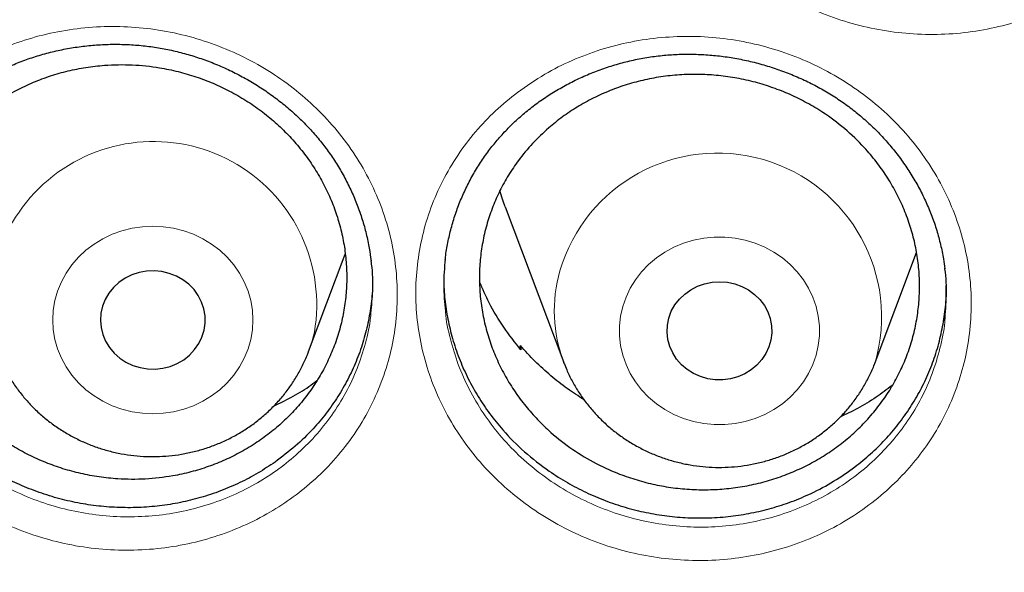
# Model space of a CAD drawing. Header units: millimetres. Extents: x 8 to 791, y 12 to 1717.
# Tile 238 of 256: x 369.56 to 377.08, y 1564.17 to 1568.39. Entities that reach past the tile are written whole.
import ezdxf

# ---------------------------------------------------------------- set-up
doc = ezdxf.new("R2010")
doc.units = ezdxf.units.MM

msp = doc.modelspace()

# ---------------------------------------------------------------- linework, layer by layer
at = {"color": 7, "linetype": 'Continuous', "lineweight": 30}
for p, q in [((373.2691, 1566.9638), (373.7161, 1565.7756)), ((371.769, 1565.8581), (372.0486, 1566.6014)), ((376.0923, 1565.7756), (376.4077, 1566.614)), ((373.3816, 1565.8823), (373.3857, 1565.9041)), ((373.3857, 1565.9041), (373.389, 1565.8726)), ((373.7181, 1565.7704), (373.7161, 1565.7756))]:
    msp.add_line(p, q, dxfattribs=at)
at = {"color": 7, "linetype": 'Continuous', "lineweight": 30, "flags": 128}
for points in [[(373.2691, 1566.9638), (373.2532, 1567.0079), (373.2285, 1567.087)], [(370.9721, 1566.0215), (370.9801, 1566.0758), (370.9795, 1566.1306), (370.9704, 1566.1847), (370.9531, 1566.237), (370.9278, 1566.2864), (370.8951, 1566.3318), (370.8557, 1566.3722), (370.8104, 1566.4069), (370.7603, 1566.435), (370.7063, 1566.4559), (370.6497, 1566.4692), (370.5916, 1566.4747), (370.5333, 1566.4722), (370.4759, 1566.4617), (370.4209, 1566.4435), (370.3692, 1566.418), (370.322, 1566.3857), (370.2804, 1566.3473), (370.2451, 1566.3036), (370.2171, 1566.2555), (370.1967, 1566.2042), (370.1846, 1566.1506), (370.1809, 1566.0959), (370.1857, 1566.0413), (370.199, 1565.9879), (370.2204, 1565.937), (370.2494, 1565.8894), (370.2856, 1565.8464), (370.328, 1565.8088), (370.3758, 1565.7773), (370.428, 1565.7528), (370.4835, 1565.7356), (370.541, 1565.7261), (370.5994, 1565.7247), (370.6574, 1565.7312), (370.7137, 1565.7456), (370.7672, 1565.7675), (370.8168, 1565.7965), (370.8613, 1565.8319), (370.8998, 1565.8731), (370.9316, 1565.9191), (370.9559, 1565.9689), (370.9721, 1566.0215)], [(374.5178, 1566.1142), (374.537, 1566.1659), (374.564, 1566.2145), (374.5983, 1566.2589), (374.6391, 1566.2981), (374.6855, 1566.3313), (374.7366, 1566.3578), (374.7913, 1566.3771), (374.8484, 1566.3887), (374.9066, 1566.3923), (374.9648, 1566.388), (375.0218, 1566.3758), (375.0762, 1566.3559), (375.1269, 1566.3288), (375.1729, 1566.295), (375.2132, 1566.2554), (375.2469, 1566.2106), (375.2733, 1566.1617), (375.2918, 1566.1098), (375.3021, 1566.0558), (375.3038, 1566.0011), (375.2971, 1565.9467), (375.282, 1565.8937), (375.2588, 1565.8434), (375.2281, 1565.7968), (375.1905, 1565.7549), (375.1467, 1565.7186), (375.0978, 1565.6887), (375.0448, 1565.6657), (374.9888, 1565.6503), (374.931, 1565.6426), (374.8726, 1565.643), (374.8148, 1565.6513), (374.759, 1565.6674), (374.7063, 1565.6909), (374.6578, 1565.7214), (374.6146, 1565.7582), (374.5775, 1565.8006), (374.5474, 1565.8475), (374.5248, 1565.8981), (374.5104, 1565.9511), (374.5044, 1566.0056), (374.5069, 1566.0604), (374.5178, 1566.1142)]]:
    msp.add_lwpolyline(points, dxfattribs=at)
at = {"color": 8, "linetype": 'Continuous', "lineweight": 0, "flags": 128}
for points in [[(371.3278, 1565.9506), (371.3403, 1566.0247), (371.3445, 1566.0996), (371.3403, 1566.1744), (371.3278, 1566.2485), (371.3071, 1566.321), (371.2785, 1566.391), (371.2422, 1566.4578), (371.1987, 1566.5207), (371.1484, 1566.579), (371.0919, 1566.632), (371.0297, 1566.6792), (370.9627, 1566.72), (370.8915, 1566.7541), (370.8169, 1566.7809), (370.7396, 1566.8003), (370.6607, 1566.8121), (370.5809, 1566.816), (370.5011, 1566.8121), (370.4221, 1566.8003), (370.3449, 1566.7809), (370.2703, 1566.7541), (370.1991, 1566.72), (370.132, 1566.6792), (370.0699, 1566.632), (370.0134, 1566.579), (369.9631, 1566.5207), (369.9195, 1566.4578), (369.8832, 1566.391), (369.8546, 1566.321), (369.8339, 1566.2485), (369.8214, 1566.1744), (369.8172, 1566.0996), (369.8214, 1566.0247), (369.8339, 1565.9506), (369.8546, 1565.8782), (369.8832, 1565.8081), (369.9195, 1565.7413), (369.9631, 1565.6784), (370.0134, 1565.6202), (370.0699, 1565.5671), (370.132, 1565.5199), (370.1991, 1565.4791), (370.2703, 1565.445), (370.3449, 1565.4182), (370.4221, 1565.3988), (370.5011, 1565.387), (370.5809, 1565.3831), (370.6607, 1565.387), (370.7396, 1565.3988), (370.8169, 1565.4182), (370.8915, 1565.445), (370.9627, 1565.4791), (371.0297, 1565.5199), (371.0919, 1565.5671), (371.1484, 1565.6202), (371.1987, 1565.6784), (371.2422, 1565.7413), (371.2785, 1565.8081), (371.3071, 1565.8782), (371.3278, 1565.9506)], [(374.1666, 1566.2025), (374.1913, 1566.2738), (374.2238, 1566.3423), (374.2638, 1566.4073), (374.3107, 1566.4679), (374.3642, 1566.5237), (374.4236, 1566.5738), (374.4883, 1566.6179), (374.5575, 1566.6554), (374.6305, 1566.6859), (374.7066, 1566.7091), (374.7847, 1566.7247), (374.8642, 1566.7325), (374.9442, 1566.7325), (375.0237, 1566.7247), (375.1018, 1566.7091), (375.1779, 1566.6859), (375.2509, 1566.6554), (375.3201, 1566.6179), (375.3848, 1566.5738), (375.4442, 1566.5237), (375.4977, 1566.4679), (375.5446, 1566.4073), (375.5846, 1566.3423), (375.6171, 1566.2738), (375.6418, 1566.2025), (375.6584, 1566.1291), (375.6668, 1566.0546), (375.6668, 1565.9796), (375.6584, 1565.905), (375.6418, 1565.8316), (375.6171, 1565.7603), (375.5846, 1565.6918), (375.5446, 1565.6269), (375.4977, 1565.5662), (375.4442, 1565.5105), (375.3848, 1565.4603), (375.3201, 1565.4162), (375.2509, 1565.3787), (375.1779, 1565.3482), (375.1018, 1565.325), (375.0237, 1565.3094), (374.9442, 1565.3016), (374.8642, 1565.3016), (374.7847, 1565.3094), (374.7066, 1565.325), (374.6305, 1565.3482), (374.5575, 1565.3787), (374.4883, 1565.4162), (374.4236, 1565.4603), (374.3642, 1565.5105), (374.3107, 1565.5662), (374.2638, 1565.6269), (374.2238, 1565.6918), (374.1913, 1565.7603), (374.1666, 1565.8316), (374.15, 1565.905), (374.1416, 1565.9796), (374.1416, 1566.0546), (374.15, 1566.1291), (374.1666, 1566.2025)], [(371.7683, 1565.8562), (371.7878, 1565.9123), (371.8133, 1566.0058)]]:
    msp.add_lwpolyline(points, dxfattribs=at)
at = {"color": 8, "linetype": 'Continuous', "lineweight": 0}
for centre, radius, start, end in [((370.5857, 1566.2175), 1.2457, 350.21149, 196.92573), ((374.889, 1566.1228), 1.2523, 343.84608, 163.66713), ((374.7578, 1566.1689), 1.1135, 164.04772, 200.686)]:
    msp.add_arc(centre, radius, start, end, dxfattribs=at)
for points, knots in [([(357.0618, 1565.0598), (357.0748, 1565.2611), (357.1186, 1565.942), (357.2643, 1567.0973), (357.4967, 1568.5224), (357.798, 1569.9277), (358.161, 1571.3111), (358.585, 1572.6702), (359.0711, 1574.011), (359.6218, 1575.3387), (360.2374, 1576.6506), (360.9178, 1577.9434), (361.6582, 1579.207), (362.4571, 1580.4388), (363.3079, 1581.6293), (364.2077, 1582.777), (365.1538, 1583.8805), (366.1498, 1584.9446), (367.2002, 1585.9736), (368.304, 1586.9646), (369.46, 1587.9147), (370.6594, 1588.8163), (371.9, 1589.6675), (373.1716, 1590.4619), (374.4711, 1591.1992), (375.7952, 1591.879), (377.1494, 1592.5045), (378.5396, 1593.078), (379.9635, 1593.5973), (381.4191, 1594.0601), (382.895, 1594.4624), (384.3883, 1594.8034), (385.8872, 1595.0807), (387.3885, 1595.2956), (388.8891, 1595.4473), (390.3954, 1595.5424), (391.4015, 1595.5542), (391.9045, 1595.5601)], [0, 0, 0, 0, 0.012292, 0.041589, 0.070885, 0.100181, 0.128955, 0.157728, 0.186501, 0.215275, 0.244571, 0.273867, 0.303164, 0.33246, 0.361757, 0.39053, 0.419303, 0.448076, 0.47685, 0.506146, 0.535443, 0.564739, 0.594035, 0.623332, 0.652105, 0.680878, 0.709652, 0.738425, 0.767721, 0.797018, 0.826314, 0.85561, 0.884907, 0.91368, 0.942453, 0.971227, 1, 1, 1, 1]), ([(391.9045, 1594.1384), (391.4079, 1594.1325), (390.4148, 1594.1207), (388.9279, 1594.0251), (387.4468, 1593.8726), (385.9744, 1593.658), (384.522, 1593.3848), (383.0924, 1593.0544), (381.6879, 1592.6687), (380.3024, 1592.2266), (378.9303, 1591.7256), (377.5746, 1591.1657), (376.2385, 1590.5467), (374.9327, 1589.8732), (373.6598, 1589.1465), (372.4295, 1588.3727), (371.2435, 1587.5542), (370.1031, 1586.6936), (369.0035, 1585.7876), (367.9401, 1584.8322), (366.916, 1583.8281), (365.9341, 1582.7766), (365.0025, 1581.6855), (364.1228, 1580.5571), (363.3018, 1579.4004), (362.54, 1578.2184), (361.8375, 1577.0139), (361.191, 1575.7821), (360.5983, 1574.5176), (360.0617, 1573.2223), (359.5835, 1571.8983), (359.1678, 1570.5558), (358.8154, 1569.1975), (358.5287, 1567.8341), (358.3069, 1566.4685), (358.1492, 1565.1035), (358.0544, 1563.7333), (358.0226, 1562.3523), (358.0552, 1560.9629), (358.1534, 1559.568), (358.317, 1558.1784), (358.5454, 1556.797), (358.8367, 1555.4344), (359.1888, 1554.0932), (359.5999, 1552.7754), (360.0712, 1551.4755), (360.6051, 1550.1882), (361.2019, 1548.9163), (361.8617, 1547.6628), (362.5795, 1546.4377), (363.3541, 1545.2435), (364.179, 1544.0892), (365.0514, 1542.9765), (365.9686, 1541.9066), (366.9343, 1540.8749), (367.9527, 1539.8773), (369.0228, 1538.9165), (370.1437, 1537.9953), (371.3066, 1537.1212), (372.5093, 1536.2959), (373.7422, 1535.5256), (375.0021, 1534.8108), (376.2859, 1534.1517), (377.5989, 1533.5453), (378.9467, 1532.9892), (380.3273, 1532.4858), (381.7385, 1532.0371), (383.1694, 1531.6471), (384.6173, 1531.3164), (386.0705, 1531.0475), (387.526, 1530.8394), (388.981, 1530.6914), (390.4414, 1530.6025), (391.9134, 1530.5727), (393.3942, 1530.6033), (394.8811, 1530.6954), (396.3622, 1530.8488), (397.8346, 1531.0632), (399.2869, 1531.3364), (400.7165, 1531.6668), (402.1211, 1532.0525), (403.5066, 1532.4947), (404.8787, 1532.9956), (406.2344, 1533.5555), (407.5705, 1534.1745), (408.8762, 1534.848), (410.1492, 1535.5747), (411.3795, 1536.3486), (412.5655, 1537.1671), (413.7058, 1538.0276), (414.8055, 1538.9336), (415.8688, 1539.889), (416.8929, 1540.8931), (417.8748, 1541.9446), (418.8065, 1543.0357), (419.6861, 1544.1641), (420.5071, 1545.3208), (421.269, 1546.5028), (421.9715, 1547.7073), (422.6179, 1548.9391), (423.2106, 1550.2036), (423.7472, 1551.4989), (424.2255, 1552.8229), (424.6412, 1554.1654), (424.9936, 1555.5237), (425.2803, 1556.8871), (425.5021, 1558.2527), (425.6598, 1559.6178), (425.7545, 1560.9879), (425.7863, 1562.3689), (425.7538, 1563.7583), (425.6555, 1565.1532), (425.492, 1566.5428), (425.2635, 1567.9243), (424.9723, 1569.2868), (424.6202, 1570.6281), (424.2091, 1571.9458), (423.7378, 1573.2457), (423.2038, 1574.533), (422.6071, 1575.8049), (421.9473, 1577.0584), (421.2294, 1578.2835), (420.4549, 1579.4778), (419.63, 1580.632), (418.7576, 1581.7447), (417.8403, 1582.8146), (416.8747, 1583.8463), (415.8563, 1584.8439), (414.7861, 1585.8047), (413.6653, 1586.726), (412.5024, 1587.6), (411.2997, 1588.4253), (410.0668, 1589.1956), (408.8069, 1589.9104), (407.5231, 1590.5695), (406.2101, 1591.1759), (404.8623, 1591.732), (403.4817, 1592.2354), (402.0705, 1592.6841), (400.6395, 1593.0741), (399.1917, 1593.4048), (397.7385, 1593.6737), (396.283, 1593.882), (394.828, 1594.0291), (393.3676, 1594.1213), (392.3922, 1594.1327), (391.9045, 1594.1384)], [0, 0, 0, 0, 0.007, 0.014, 0.021, 0.028, 0.035, 0.041875, 0.04875, 0.055625, 0.0625, 0.0695, 0.0765, 0.0835, 0.0905, 0.0975, 0.104375, 0.11125, 0.118125, 0.125, 0.132, 0.139, 0.146, 0.153, 0.16, 0.166875, 0.17375, 0.180625, 0.1875, 0.1945, 0.2015, 0.2085, 0.2155, 0.2225, 0.229375, 0.23625, 0.243125, 0.25, 0.257, 0.264, 0.271, 0.278, 0.285, 0.291875, 0.29875, 0.305625, 0.3125, 0.3195, 0.3265, 0.3335, 0.3405, 0.3475, 0.354375, 0.36125, 0.368125, 0.375, 0.382, 0.389, 0.396, 0.403, 0.41, 0.416875, 0.42375, 0.430625, 0.4375, 0.4445, 0.4515, 0.4585, 0.4655, 0.4725, 0.479375, 0.48625, 0.493125, 0.5, 0.507, 0.514, 0.521, 0.528, 0.535, 0.541875, 0.54875, 0.555625, 0.5625, 0.5695, 0.5765, 0.5835, 0.5905, 0.5975, 0.604375, 0.61125, 0.618125, 0.625, 0.632, 0.639, 0.646, 0.653, 0.66, 0.666875, 0.67375, 0.680625, 0.6875, 0.6945, 0.7015, 0.7085, 0.7155, 0.7225, 0.729375, 0.73625, 0.743125, 0.75, 0.757, 0.764, 0.771, 0.778, 0.785, 0.791875, 0.79875, 0.805625, 0.8125, 0.8195, 0.8265, 0.8335, 0.8405, 0.8475, 0.854375, 0.86125, 0.868125, 0.875, 0.882, 0.889, 0.896, 0.903, 0.91, 0.916875, 0.92375, 0.930625, 0.9375, 0.9445, 0.9515, 0.9585, 0.9655, 0.9725, 0.979375, 0.98625, 0.993125, 1, 1, 1, 1]), ([(375.0699, 1571.8146), (375.1033, 1571.8414), (375.17, 1571.895), (375.3049, 1571.9868), (375.478, 1572.0846), (375.6936, 1572.1769), (375.9193, 1572.2457), (376.1522, 1572.2893), (376.3893, 1572.3082), (376.6279, 1572.302), (376.865, 1572.2698), (377.0974, 1572.2128), (377.3222, 1572.1318), (377.5361, 1572.0269), (377.7368, 1571.9005), (377.9218, 1571.7539), (378.0882, 1571.5884), (378.2346, 1571.4067), (378.3591, 1571.211), (378.4593, 1571.0036), (378.5349, 1570.7873), (378.5848, 1570.5648), (378.6076, 1570.3387), (378.6038, 1570.112), (378.5734, 1569.8877), (378.5162, 1569.6689), (378.434, 1569.4581), (378.3292, 1569.2613), (378.2043, 1569.0808), (378.0602, 1568.9139), (377.8939, 1568.7604), (377.707, 1568.6234), (377.5049, 1568.5071), (377.2897, 1568.4138), (377.0646, 1568.3439), (376.8321, 1568.2981), (376.595, 1568.2781), (376.3564, 1568.2832), (376.1193, 1568.3133), (375.887, 1568.3691), (375.6621, 1568.4488), (375.4474, 1568.5516), (375.2459, 1568.677), (375.06, 1568.8226), (374.8919, 1568.9867), (374.7445, 1569.1676), (374.619, 1569.3624), (374.5165, 1569.569), (374.4395, 1569.7853), (374.3884, 1570.0082), (374.3633, 1570.2344), (374.3658, 1570.4613), (374.3949, 1570.6858), (374.45, 1570.9052), (374.5313, 1571.1165), (374.6368, 1571.3174), (374.7634, 1571.502), (374.907, 1571.6698), (375.0156, 1571.7663), (375.0699, 1571.8146)], [0, 0, 0, 0, 0.009931, 0.019862, 0.037696, 0.055586, 0.073419, 0.091272, 0.10918, 0.127031, 0.144943, 0.162913, 0.180825, 0.198723, 0.216678, 0.234576, 0.252475, 0.27043, 0.288329, 0.306213, 0.324154, 0.342038, 0.359934, 0.377886, 0.395781, 0.41362, 0.431515, 0.449351, 0.466228, 0.483106, 0.500944, 0.51884, 0.536679, 0.554512, 0.572402, 0.590235, 0.608107, 0.626035, 0.643906, 0.661787, 0.679725, 0.697607, 0.715514, 0.733479, 0.751386, 0.769267, 0.787205, 0.805086, 0.82302, 0.841012, 0.858949, 0.876831, 0.89477, 0.912653, 0.930486, 0.948376, 0.966209, 0.983104, 1, 1, 1, 1]), ([(369.0457, 1567.962), (369.1085, 1568.0028), (369.2343, 1568.0846), (369.44, 1568.1811), (369.6571, 1568.2582), (369.8851, 1568.3113), (370.1207, 1568.3404), (370.3588, 1568.3444), (370.5965, 1568.3226), (370.8307, 1568.276), (371.059, 1568.2053), (371.2781, 1568.1104), (371.4853, 1567.9932), (371.678, 1567.8553), (371.853, 1567.6981), (372.0089, 1567.5241), (372.1439, 1567.3352), (372.2556, 1567.1333), (372.3432, 1566.9212), (372.4055, 1566.7021), (372.4408, 1566.4785), (372.4499, 1566.2536), (372.4326, 1566.0295), (372.3881, 1565.8094), (372.3179, 1565.5959), (372.2229, 1565.3918), (372.1035, 1565.2), (371.9621, 1565.0226), (371.8043, 1564.8655), (371.6335, 1564.7299), (371.448, 1564.6117), (371.2434, 1564.5109), (371.0218, 1564.4303), (370.7917, 1564.3741), (370.556, 1564.3436), (370.3179, 1564.3379), (370.0797, 1564.3573), (369.8445, 1564.4025), (369.6152, 1564.4721), (369.395, 1564.5651), (369.1872, 1564.6811), (368.9939, 1564.8176), (368.8172, 1564.9733), (368.66, 1565.1468), (368.5237, 1565.3353), (368.41, 1565.5363), (368.3213, 1565.7477), (368.2577, 1565.9663), (368.2199, 1566.1896), (368.2095, 1566.4148), (368.2255, 1566.639), (368.2678, 1566.8593), (368.3366, 1567.0728), (368.4299, 1567.2771), (368.548, 1567.4718), (368.6915, 1567.6529), (368.8565, 1567.8201), (368.9827, 1567.9148), (369.0457, 1567.962)], [0, 0, 0, 0, 0.0173986, 0.03485, 0.0522491, 0.0701419, 0.0880919, 0.1059849, 0.123864, 0.1418002, 0.1596801, 0.1776072, 0.1955917, 0.2135186, 0.2313885, 0.2493146, 0.2671835, 0.285093, 0.3030598, 0.320969, 0.3388178, 0.3567232, 0.3745715, 0.3924416, 0.4103687, 0.4282385, 0.4460834, 0.463985, 0.4818298, 0.4983612, 0.5148923, 0.532867, 0.5508984, 0.5688707, 0.5867629, 0.6047115, 0.6226029, 0.6405508, 0.6585563, 0.6765042, 0.6943946, 0.7123419, 0.7302322, 0.7481408, 0.7661066, 0.784015, 0.8018908, 0.8198235, 0.8376991, 0.8555594, 0.8734765, 0.8913361, 0.9091597, 0.9270388, 0.9448604, 0.96322, 0.981641, 1, 1, 1, 1]), ([(373.363, 1567.8382), (373.4316, 1567.8863), (373.5632, 1567.9785), (373.7786, 1568.0857), (373.998, 1568.1687), (374.2267, 1568.2274), (374.4616, 1568.261), (374.6996, 1568.2699), (374.938, 1568.2537), (375.1736, 1568.2116), (375.4036, 1568.1452), (375.6248, 1568.0552), (375.834, 1567.942), (376.0291, 1567.8079), (376.2076, 1567.6544), (376.3666, 1567.483), (376.5049, 1567.2963), (376.6206, 1567.0968), (376.7115, 1566.8865), (376.7774, 1566.6686), (376.8175, 1566.4456), (376.8302, 1566.2201), (376.8164, 1565.9952), (376.7762, 1565.7739), (376.7094, 1565.5591), (376.618, 1565.3532), (376.5046, 1565.1622), (376.3719, 1564.9883), (376.2205, 1564.8286), (376.0475, 1564.6831), (375.8546, 1564.5548), (375.6474, 1564.4477), (375.4281, 1564.364), (375.1999, 1564.3041), (374.9653, 1564.2684), (374.7273, 1564.2584), (374.4888, 1564.2735), (374.253, 1564.3135), (374.0231, 1564.3787), (373.8018, 1564.4674), (373.5917, 1564.5786), (373.3959, 1564.7116), (373.2164, 1564.8642), (373.0557, 1565.0343), (372.9164, 1565.2202), (372.7996, 1565.4189), (372.7063, 1565.6285), (372.639, 1565.8465), (372.5978, 1566.0699), (372.5828, 1566.2956), (372.5952, 1566.5207), (372.6342, 1566.7423), (372.6989, 1566.9578), (372.7895, 1567.1642), (372.9038, 1567.3593), (373.039, 1567.538), (373.1912, 1567.6999), (373.3057, 1567.7921), (373.363, 1567.8382)], [0, 0, 0, 0, 0.019426, 0.037269, 0.055167, 0.073008, 0.090872, 0.108792, 0.126655, 0.144578, 0.162557, 0.18048, 0.198381, 0.216339, 0.23424, 0.252135, 0.270086, 0.287981, 0.305855, 0.323786, 0.34166, 0.359544, 0.377486, 0.39537, 0.413201, 0.431087, 0.448916, 0.465783, 0.482651, 0.500499, 0.518404, 0.536253, 0.554096, 0.571997, 0.589841, 0.60773, 0.625677, 0.643567, 0.661449, 0.679388, 0.69727, 0.715179, 0.733145, 0.751053, 0.768928, 0.78686, 0.804736, 0.822659, 0.84064, 0.858565, 0.876436, 0.894365, 0.912237, 0.930064, 0.947948, 0.965776, 0.982888, 1, 1, 1, 1]), ([(368.4412, 1566.2638), (368.4503, 1566.2001), (368.4691, 1566.0687), (368.5272, 1565.8744), (368.6071, 1565.6828), (368.71, 1565.5006), (368.8334, 1565.3296), (368.9756, 1565.1722), (369.1355, 1565.0308), (369.3104, 1564.9067), (369.4984, 1564.8012), (369.6975, 1564.7165), (369.905, 1564.653), (370.1178, 1564.6115), (370.3333, 1564.5934), (370.5488, 1564.598), (370.762, 1564.6251), (370.9702, 1564.6755), (371.1707, 1564.748), (371.3558, 1564.8387), (371.5237, 1564.9453), (371.6782, 1565.0677), (371.821, 1565.2095), (371.949, 1565.3699), (372.0569, 1565.5432), (372.1434, 1565.7278), (372.2051, 1565.9212), (372.239, 1566.0641), (372.2445, 1566.1422), (372.2453, 1566.1528)], [0, 0, 0, 0, 0.0362752, 0.0748447, 0.1132914, 0.151809, 0.19045, 0.2289679, 0.2674508, 0.3060562, 0.3445394, 0.3831411, 0.4218666, 0.4604683, 0.498961, 0.5375767, 0.5760714, 0.6147286, 0.6535129, 0.6921757, 0.7277206, 0.7632664, 0.801648, 0.8401518, 0.8785335, 0.9169663, 0.9555224, 0.9939557, 1, 1, 1, 1]), ([(372.813, 1566.167), (372.8132, 1566.1643), (372.8177, 1566.0934), (372.8487, 1565.9561), (372.9074, 1565.7584), (372.9924, 1565.5685), (373.098, 1565.3882), (373.2241, 1565.2196), (373.3695, 1565.0653), (373.5319, 1564.9268), (373.7091, 1564.806), (373.8993, 1564.7049), (374.0995, 1564.6242), (374.3075, 1564.5647), (374.5208, 1564.5281), (374.7366, 1564.5139), (374.9521, 1564.5225), (375.1643, 1564.5544), (375.3708, 1564.6083), (375.5693, 1564.6836), (375.7568, 1564.7802), (375.9314, 1564.896), (376.0879, 1565.0274), (376.225, 1565.1719), (376.3452, 1565.3292), (376.4477, 1565.502), (376.531, 1565.6882), (376.5893, 1565.8828), (376.6196, 1566.0189), (376.6238, 1566.0898), (376.624, 1566.0929)], [0, 0, 0, 0, 0.00151, 0.040203, 0.07877, 0.117245, 0.155841, 0.194314, 0.232848, 0.271505, 0.310039, 0.348522, 0.387127, 0.42561, 0.464104, 0.50272, 0.541214, 0.579612, 0.618132, 0.656529, 0.69493, 0.733453, 0.771852, 0.808172, 0.844492, 0.882853, 0.92134, 0.959707, 0.998182, 1, 1, 1, 1])]:
    msp.add_open_spline(points, degree=3, knots=knots, dxfattribs=at)
at = {"color": 7, "linetype": 'Continuous', "lineweight": 30}
for points, knots in [([(359.3262, 1565.5288), (359.3303, 1565.5683), (359.3503, 1565.761), (359.3936, 1566.1062), (359.4564, 1566.5643), (359.527, 1567.0214), (359.6048, 1567.4774), (359.69, 1567.9323), (359.7824, 1568.386), (359.8821, 1568.8383), (359.9891, 1569.2891), (360.1032, 1569.7384), (360.2246, 1570.1861), (360.3531, 1570.6319), (360.4887, 1571.0759), (360.6315, 1571.5179), (360.7813, 1571.9579), (360.9382, 1572.3957), (361.102, 1572.8313), (361.2728, 1573.2644), (361.4506, 1573.6952), (361.6352, 1574.1233), (361.8267, 1574.5489), (362.025, 1574.9716), (362.23, 1575.3915), (362.4418, 1575.8085), (362.6602, 1576.2225), (362.8852, 1576.6333), (363.1168, 1577.0409), (363.3548, 1577.4452), (363.5994, 1577.8461), (363.8503, 1578.2434), (364.1076, 1578.6373), (364.3712, 1579.0274), (364.6409, 1579.4138), (364.9169, 1579.7963), (365.199, 1580.1749), (365.487, 1580.5494), (365.7811, 1580.9199), (366.0811, 1581.2862), (366.3869, 1581.6481), (366.6984, 1582.0058), (367.0157, 1582.359), (367.3386, 1582.7077), (367.6671, 1583.0518), (368.001, 1583.3912), (368.3403, 1583.7259), (368.685, 1584.0558), (369.0349, 1584.3807), (369.39, 1584.7007), (369.7501, 1585.0157), (370.1153, 1585.3255), (370.4854, 1585.6302), (370.8604, 1585.9296), (371.24, 1586.2236), (371.6244, 1586.5123), (372.0134, 1586.7955), (372.4068, 1587.0733), (372.8047, 1587.3454), (373.2068, 1587.6119), (373.6132, 1587.8727), (374.0238, 1588.1277), (374.4384, 1588.3769), (374.8569, 1588.6203), (375.2793, 1588.8577), (375.7054, 1589.0891), (376.1352, 1589.3145), (376.5686, 1589.5338), (377.0054, 1589.747), (377.4456, 1589.954), (377.889, 1590.1548), (378.3357, 1590.3492), (378.7854, 1590.5374), (379.238, 1590.7192), (379.6936, 1590.8946), (380.1518, 1591.0636), (380.6128, 1591.226), (381.0763, 1591.382), (381.5422, 1591.5314), (382.0105, 1591.6742), (382.481, 1591.8104), (382.9537, 1591.94), (383.4284, 1592.0628), (383.9049, 1592.179), (384.3833, 1592.2884), (384.8634, 1592.3911), (385.3451, 1592.487), (385.8283, 1592.5761), (386.3128, 1592.6583), (386.7987, 1592.7338), (387.2856, 1592.8023), (387.7736, 1592.864), (388.2626, 1592.9188), (388.7523, 1592.9667), (389.2428, 1593.0077), (389.7339, 1593.0418), (390.2255, 1593.0689), (390.7174, 1593.0891), (391.2096, 1593.1024), (391.702, 1593.1087), (392.1944, 1593.1081), (392.6868, 1593.1006), (393.1789, 1593.0861), (393.6708, 1593.0646), (394.1623, 1593.0362), (394.6533, 1593.0009), (395.1437, 1592.9587), (395.6333, 1592.9096), (396.1221, 1592.8536), (396.6099, 1592.7907), (397.0967, 1592.7209), (397.5822, 1592.6442), (398.0665, 1592.5608), (398.5495, 1592.4705), (399.0309, 1592.3734), (399.5107, 1592.2695), (399.9888, 1592.1589), (400.465, 1592.0415), (400.9393, 1591.9175), (401.4116, 1591.7867), (401.8817, 1591.6494), (402.3496, 1591.5054), (402.8151, 1591.3548), (403.2782, 1591.1977), (403.7386, 1591.0341), (404.1964, 1590.864), (404.6514, 1590.6874), (405.1036, 1590.5045), (405.5527, 1590.3152), (405.9988, 1590.1196), (406.4417, 1589.9178), (406.8813, 1589.7097), (407.3175, 1589.4954), (407.7502, 1589.275), (408.1794, 1589.0486), (408.6048, 1588.8161), (409.0265, 1588.5776), (409.4443, 1588.3332), (409.8582, 1588.083), (410.268, 1587.8269), (410.6737, 1587.5651), (411.0751, 1587.2976), (411.4721, 1587.0245), (411.8648, 1586.7458), (412.2529, 1586.4616), (412.6365, 1586.172), (413.0153, 1585.877), (413.3894, 1585.5766), (413.7586, 1585.2711), (414.1229, 1584.9604), (414.4822, 1584.6445), (414.8363, 1584.3236), (415.1853, 1583.9978), (415.529, 1583.6671), (415.8674, 1583.3316), (416.2003, 1582.9913), (416.5278, 1582.6464), (416.8497, 1582.2969), (417.166, 1581.943), (417.4765, 1581.5846), (417.7813, 1581.2218), (418.0802, 1580.8548), (418.3732, 1580.4836), (418.6602, 1580.1084), (418.9412, 1579.7291), (419.2161, 1579.3459), (419.4848, 1578.9589), (419.7472, 1578.5681), (420.0034, 1578.1737), (420.2532, 1577.7757), (420.4966, 1577.3742), (420.7335, 1576.9693), (420.9639, 1576.5611), (421.1878, 1576.1498), (421.405, 1575.7353), (421.6156, 1575.3178), (421.8194, 1574.8974), (422.0165, 1574.4741), (422.2068, 1574.0482), (422.3902, 1573.6196), (422.5667, 1573.1884), (422.7363, 1572.7548), (422.8989, 1572.3189), (423.0545, 1571.8807), (423.2031, 1571.4403), (423.3446, 1570.998), (423.479, 1570.5536), (423.6063, 1570.1075), (423.7263, 1569.6596), (423.8392, 1569.21), (423.9449, 1568.7589), (424.0433, 1568.3064), (424.1345, 1567.8525), (424.2183, 1567.3974), (424.295, 1566.9411), (424.3639, 1566.4838), (424.4166, 1566.1007), (424.4435, 1565.8698), (424.4526, 1565.7918)], [0, 0, 0, 0, 0.001323, 0.006459, 0.011595, 0.016731, 0.021867, 0.027003, 0.032139, 0.037275, 0.042411, 0.047547, 0.052683, 0.057819, 0.062955, 0.068091, 0.073226, 0.078362, 0.083498, 0.088634, 0.093769, 0.098905, 0.10404, 0.109176, 0.114311, 0.119447, 0.124582, 0.129717, 0.134853, 0.139988, 0.145123, 0.150258, 0.155393, 0.160528, 0.165663, 0.170798, 0.175933, 0.181068, 0.186203, 0.191337, 0.196472, 0.201607, 0.206741, 0.211876, 0.217011, 0.222145, 0.227279, 0.232414, 0.237548, 0.242682, 0.247817, 0.252951, 0.258085, 0.263219, 0.268353, 0.273487, 0.278621, 0.283755, 0.288889, 0.294023, 0.299157, 0.304291, 0.309425, 0.314559, 0.319692, 0.324826, 0.32996, 0.335093, 0.340227, 0.345361, 0.350494, 0.355628, 0.360761, 0.365895, 0.371028, 0.376162, 0.381295, 0.386429, 0.391562, 0.396695, 0.401829, 0.406962, 0.412095, 0.417229, 0.422362, 0.427495, 0.432628, 0.437762, 0.442895, 0.448028, 0.453161, 0.458295, 0.463428, 0.468561, 0.473694, 0.478827, 0.483961, 0.489094, 0.494227, 0.49936, 0.504493, 0.509627, 0.51476, 0.519893, 0.525026, 0.530159, 0.535292, 0.540426, 0.545559, 0.550692, 0.555825, 0.560958, 0.566092, 0.571225, 0.576358, 0.581491, 0.586625, 0.591758, 0.596891, 0.602024, 0.607158, 0.612291, 0.617424, 0.622558, 0.627691, 0.632824, 0.637958, 0.643091, 0.648225, 0.653358, 0.658492, 0.663625, 0.668759, 0.673892, 0.679026, 0.684159, 0.689293, 0.694427, 0.69956, 0.704694, 0.709828, 0.714962, 0.720096, 0.725229, 0.730363, 0.735497, 0.740631, 0.745765, 0.750899, 0.756033, 0.761167, 0.766302, 0.771436, 0.77657, 0.781704, 0.786839, 0.791973, 0.797108, 0.802242, 0.807377, 0.812511, 0.817646, 0.82278, 0.827915, 0.83305, 0.838185, 0.84332, 0.848454, 0.853589, 0.858724, 0.863859, 0.868994, 0.87413, 0.879265, 0.8844, 0.889535, 0.894671, 0.899806, 0.904941, 0.910077, 0.915212, 0.920348, 0.925483, 0.930619, 0.935755, 0.94089, 0.946026, 0.951162, 0.956298, 0.961434, 0.966569, 0.971705, 0.976841, 0.981977, 0.987113, 0.992249, 0.997385, 1, 1, 1, 1]), ([(369.1613, 1567.8531), (369.1766, 1567.8639), (369.2228, 1567.896), (369.303, 1567.9455), (369.4034, 1567.9996), (369.508, 1568.0478), (369.6164, 1568.0902), (369.7281, 1568.1263), (369.8425, 1568.156), (369.9591, 1568.1791), (370.0771, 1568.1953), (370.196, 1568.2047), (370.3149, 1568.207), (370.4334, 1568.2025), (370.5507, 1568.191), (370.6664, 1568.1726), (370.7805, 1568.1475), (370.8935, 1568.1156), (371.0053, 1568.0771), (371.1156, 1568.0318), (371.2237, 1567.9801), (371.3288, 1567.9221), (371.4302, 1567.8583), (371.5273, 1567.7891), (371.6193, 1567.7148), (371.7058, 1567.6361), (371.7863, 1567.5533), (371.8605, 1567.4669), (371.9286, 1567.3766), (371.991, 1567.2822), (372.0476, 1567.1838), (372.0982, 1567.0817), (372.1423, 1566.9764), (372.1798, 1566.8685), (372.2102, 1566.7586), (372.2329, 1566.653), (372.2419, 1566.5838), (372.246, 1566.5521)], [0, 0, 0, 0, 0.014331, 0.042964, 0.071728, 0.100682, 0.129805, 0.159067, 0.188428, 0.21784, 0.247243, 0.276576, 0.305788, 0.334835, 0.363683, 0.39229, 0.420714, 0.449365, 0.478327, 0.507549, 0.536967, 0.566505, 0.596085, 0.625602, 0.654974, 0.684133, 0.713024, 0.741608, 0.77004, 0.798718, 0.827664, 0.856844, 0.886214, 0.915721, 0.94531, 0.974921, 1, 1, 1, 1]), ([(373.209, 1567.4737), (373.2211, 1567.4876), (373.2575, 1567.5295), (373.3225, 1567.5962), (373.4057, 1567.672), (373.4946, 1567.7431), (373.5886, 1567.8093), (373.6873, 1567.8701), (373.7903, 1567.9253), (373.8971, 1567.9745), (374.007, 1568.0173), (374.1194, 1568.0536), (374.2338, 1568.0831), (374.3494, 1568.1057), (374.4656, 1568.1213), (374.582, 1568.1298), (374.6988, 1568.1313), (374.816, 1568.1261), (374.9339, 1568.1139), (375.052, 1568.0949), (375.1695, 1568.0691), (375.2858, 1568.0365), (375.3999, 1567.9974), (375.5112, 1567.9519), (375.6189, 1567.9004), (375.7224, 1567.8433), (375.821, 1567.7808), (375.9145, 1567.7133), (376.0032, 1567.6406), (376.0873, 1567.5627), (376.1669, 1567.4795), (376.2416, 1567.3913), (376.311, 1567.2985), (376.3745, 1567.2017), (376.4318, 1567.1013), (376.4825, 1566.9979), (376.5264, 1566.8922), (376.5632, 1566.7846), (376.5923, 1566.6758), (376.6127, 1566.5781), (376.6201, 1566.5165), (376.6231, 1566.4917)], [0, 0, 0, 0, 0.012866, 0.038661, 0.064572, 0.090652, 0.116881, 0.143233, 0.16967, 0.19615, 0.222618, 0.24902, 0.275311, 0.301452, 0.327412, 0.353157, 0.378755, 0.404551, 0.430621, 0.456918, 0.483384, 0.509953, 0.536552, 0.563085, 0.589481, 0.61568, 0.641632, 0.667303, 0.69284, 0.718609, 0.744615, 0.770825, 0.797202, 0.823698, 0.850266, 0.876852, 0.903392, 0.929846, 0.956178, 0.982365, 1, 1, 1, 1]), ([(369.2586, 1567.6649), (369.225, 1567.6354), (369.1578, 1567.5765), (369.0669, 1567.4773), (368.9838, 1567.3705), (368.9109, 1567.2569), (368.8489, 1567.1382), (368.798, 1567.0156), (368.7579, 1566.8878), (368.7296, 1566.7575), (368.7132, 1566.625), (368.7085, 1566.4924), (368.7157, 1566.3582), (368.7349, 1566.2253), (368.7658, 1566.0941), (368.8079, 1565.9664), (368.8616, 1565.8409), (368.9261, 1565.7203), (369.0009, 1565.605), (369.085, 1565.4966), (369.1791, 1565.3939), (369.2816, 1565.2992), (369.392, 1565.2129), (369.5086, 1565.136), (369.6327, 1565.0676), (369.7617, 1565.0096), (369.895, 1564.962), (370.031, 1564.9252), (370.171, 1564.899), (370.3354, 1564.8817), (370.5242, 1564.8807), (370.7111, 1564.9021), (370.8713, 1564.9372), (371.0047, 1564.9781), (371.1331, 1565.0293), (371.2574, 1565.0911), (371.3754, 1565.1628), (371.4858, 1565.2436), (371.588, 1565.3325), (371.6826, 1565.4303), (371.7677, 1565.5354), (371.8428, 1565.647), (371.9071, 1565.7636), (371.9613, 1565.8864), (372.004, 1566.0129), (372.0352, 1566.1426), (372.0545, 1566.2737), (372.0622, 1566.4075), (372.0579, 1566.5413), (372.0416, 1566.6745), (372.0138, 1566.8053), (371.9742, 1566.9351), (371.9234, 1567.0611), (371.8615, 1567.1828), (371.7898, 1567.2987), (371.7073, 1567.4099), (371.6156, 1567.514), (371.5152, 1567.6106), (371.4075, 1567.6985), (371.2914, 1567.7785), (371.1692, 1567.8489), (371.0415, 1567.9094), (370.91, 1567.9594), (370.7733, 1567.9993), (370.6114, 1568.0328), (370.4233, 1568.0526), (370.2345, 1568.0499), (370.0708, 1568.031), (369.9333, 1568.0037), (369.7996, 1567.9658), (369.6687, 1567.9168), (369.5326, 1567.8522), (369.3931, 1567.7704), (369.3036, 1567.7002), (369.2586, 1567.6649)], [0, 0, 0, 0, 0.013225, 0.02645, 0.040009, 0.053669, 0.066912, 0.080295, 0.093678, 0.107338, 0.120578, 0.133958, 0.147339, 0.160995, 0.174236, 0.187617, 0.200998, 0.214654, 0.227899, 0.241285, 0.25467, 0.268331, 0.281582, 0.294975, 0.308367, 0.322035, 0.335288, 0.348634, 0.362088, 0.375761, 0.395625, 0.415806, 0.429482, 0.44277, 0.456058, 0.469536, 0.48321, 0.496461, 0.509805, 0.523247, 0.536916, 0.550161, 0.563547, 0.576933, 0.590595, 0.603836, 0.617217, 0.630598, 0.644255, 0.657495, 0.670876, 0.684256, 0.697912, 0.711156, 0.724539, 0.737923, 0.751582, 0.764832, 0.778222, 0.791612, 0.805277, 0.818529, 0.831874, 0.845326, 0.858998, 0.878861, 0.899042, 0.912718, 0.926007, 0.939296, 0.952774, 0.96645, 0.983132, 1, 1, 1, 1]), ([(373.6012, 1567.5665), (373.6359, 1567.5952), (373.7052, 1567.6526), (373.8194, 1567.7284), (373.941, 1567.7961), (374.0687, 1567.8534), (374.2006, 1567.9001), (374.3356, 1567.9359), (374.4748, 1567.961), (374.6156, 1567.9748), (374.7572, 1567.9772), (374.898, 1567.9686), (375.0392, 1567.9486), (375.1781, 1567.9174), (375.3134, 1567.8754), (375.4442, 1567.8232), (375.5713, 1567.7604), (375.7122, 1567.6758), (375.8621, 1567.5637), (375.9964, 1567.435), (376.1008, 1567.3114), (376.1806, 1567.199), (376.2498, 1567.0817), (376.3091, 1566.9582), (376.357, 1566.8311), (376.3934, 1566.7008), (376.4181, 1566.5693), (376.4312, 1566.4351), (376.4321, 1566.3011), (376.4211, 1566.1677), (376.3984, 1566.0368), (376.3639, 1565.9071), (376.3178, 1565.7812), (376.2606, 1565.6597), (376.1933, 1565.5442), (376.115, 1565.4335), (376.0271, 1565.33), (375.9302, 1565.234), (375.8257, 1565.1468), (375.7125, 1565.0676), (375.5928, 1564.9981), (375.4671, 1564.9384), (375.3372, 1564.8894), (375.2019, 1564.8506), (375.0637, 1564.8228), (374.9235, 1564.8063), (374.7828, 1564.801), (374.6405, 1564.8069), (374.4992, 1564.8242), (374.3602, 1564.8526), (374.2247, 1564.8916), (374.0915, 1564.9416), (373.9423, 1565.0119), (373.7811, 1565.1087), (373.6335, 1565.2237), (373.5161, 1565.3365), (373.4246, 1565.4404), (373.3428, 1565.5504), (373.2702, 1565.6676), (373.2085, 1565.7897), (373.1578, 1565.9159), (373.1187, 1566.0445), (373.0908, 1566.177), (373.075, 1566.3105), (373.0711, 1566.4445), (373.079, 1566.5772), (373.0989, 1566.71), (373.1306, 1566.84), (373.1738, 1566.9667), (373.2278, 1567.0885), (373.2932, 1567.2067), (373.3753, 1567.3279), (373.4761, 1567.4507), (373.5594, 1567.5278), (373.6012, 1567.5665)], [0, 0, 0, 0, 0.013232, 0.026463, 0.040029, 0.053695, 0.066945, 0.080334, 0.093724, 0.10739, 0.120642, 0.133988, 0.147432, 0.161102, 0.174389, 0.187676, 0.201154, 0.214827, 0.234687, 0.254865, 0.268539, 0.281789, 0.295186, 0.308582, 0.322253, 0.335502, 0.348891, 0.36228, 0.375946, 0.38919, 0.402575, 0.415959, 0.42962, 0.442862, 0.456244, 0.469626, 0.483284, 0.496527, 0.50991, 0.523293, 0.536952, 0.550199, 0.563586, 0.576974, 0.590637, 0.603888, 0.617232, 0.630674, 0.644342, 0.657629, 0.670916, 0.684392, 0.698065, 0.717926, 0.738104, 0.751778, 0.765029, 0.778374, 0.791825, 0.805497, 0.818747, 0.832138, 0.84553, 0.859197, 0.872442, 0.885828, 0.899214, 0.912876, 0.926118, 0.939501, 0.952883, 0.966542, 0.983178, 1, 1, 1, 1]), ([(372.8124, 1566.5625), (372.8125, 1566.5639), (372.8158, 1566.6025), (372.8291, 1566.6777), (372.8527, 1566.7875), (372.8844, 1566.8959), (372.9231, 1567.0021), (372.9686, 1567.1057), (373.0208, 1567.2059), (373.0795, 1567.3023), (373.1419, 1567.3919), (373.1874, 1567.4474), (373.209, 1567.4737)], [0, 0, 0, 0, 0.004251, 0.115891, 0.228052, 0.340527, 0.453097, 0.565486, 0.677505, 0.788993, 0.899827, 1, 1, 1, 1]), ([(372.2453, 1566.1528), (372.2507, 1566.2095), (372.2625, 1566.3336), (372.2601, 1566.4688), (372.2474, 1566.5454), (372.2459, 1566.5547)], [0, 0, 0, 0, 0.4248128, 0.9306197, 1, 1, 1, 1]), ([(372.8113, 1566.5654), (372.8055, 1566.498), (372.7942, 1566.3654), (372.8068, 1566.2323), (372.813, 1566.167)], [0, 0, 0, 0, 0.508557, 1, 1, 1, 1]), ([(371.5139, 1565.0148), (371.4709, 1564.9861), (371.3846, 1564.9284), (371.2452, 1564.8553), (371.0985, 1564.7921), (370.9467, 1564.7414), (370.7909, 1564.7032), (370.6329, 1564.678), (370.4711, 1564.6652), (370.3089, 1564.6655), (370.1475, 1564.6785), (369.9884, 1564.7043), (369.8302, 1564.743), (369.676, 1564.7939), (369.5272, 1564.8568), (369.385, 1564.9305), (369.2481, 1565.0161), (369.1193, 1565.1119), (368.9995, 1565.2173), (368.8896, 1565.331), (368.789, 1565.4542), (368.6999, 1565.5843), (368.6227, 1565.7204), (368.5581, 1565.861), (368.5056, 1566.0075), (368.4661, 1566.157), (368.4411, 1566.3084), (368.4293, 1566.4299), (368.4307, 1566.5012), (368.4311, 1566.5219)], [0, 0, 0, 0, 0.037472, 0.075211, 0.113216, 0.151865, 0.189306, 0.227017, 0.26503, 0.303665, 0.341057, 0.378715, 0.416676, 0.455259, 0.492596, 0.530195, 0.568061, 0.606567, 0.64398, 0.681657, 0.719612, 0.758206, 0.795569, 0.833195, 0.871089, 0.909627, 0.946974, 0.984584, 1, 1, 1, 1]), ([(376.624, 1566.0929), (376.629, 1566.1575), (376.6394, 1566.2896), (376.6361, 1566.4247), (376.6238, 1566.4931), (376.6236, 1566.4944)], [0, 0, 0, 0, 0.484014, 0.990332, 1, 1, 1, 1]), ([(372.2574, 1566.4295), (372.2579, 1566.4113), (372.2595, 1566.343), (372.2483, 1566.2246), (372.2242, 1566.0751), (372.1856, 1565.927), (372.134, 1565.7832), (372.0697, 1565.6448), (371.9938, 1565.513), (371.9055, 1565.3866), (371.7977, 1565.2588), (371.669, 1565.1315), (371.5658, 1565.0539), (371.5139, 1565.0148)], [0, 0, 0, 0, 0.032855, 0.123968, 0.215721, 0.308125, 0.402105, 0.493126, 0.584785, 0.677092, 0.77097, 0.88486, 1, 1, 1, 1]), ([(372.8017, 1566.4376), (372.8013, 1566.4211), (372.7995, 1566.3544), (372.8102, 1566.2372), (372.8336, 1566.0869), (372.8714, 1565.9372), (372.9224, 1565.7911), (372.9862, 1565.6496), (373.0616, 1565.514), (373.1495, 1565.3833), (373.2647, 1565.2398), (373.4143, 1565.0893), (373.5823, 1564.957), (373.7413, 1564.8565), (373.8841, 1564.7816), (374.032, 1564.7185), (374.1862, 1564.6667), (374.3439, 1564.6274), (374.5038, 1564.601), (374.6645, 1564.5872), (374.8274, 1564.5862), (374.9891, 1564.5984), (375.1482, 1564.6233), (375.3034, 1564.6605), (375.4561, 1564.7104), (375.6151, 1564.7777), (375.7788, 1564.8644), (375.8848, 1564.9398), (375.9381, 1564.9778)], [0, 0, 0, 0, 0.012105, 0.048824, 0.085795, 0.123025, 0.16089, 0.197676, 0.234717, 0.272017, 0.309946, 0.365211, 0.421359, 0.459412, 0.496251, 0.533348, 0.570715, 0.608711, 0.645536, 0.682618, 0.720099, 0.758128, 0.794948, 0.832024, 0.869364, 0.907339, 0.953416, 1, 1, 1, 1]), ([(373.389, 1565.8726), (373.3441, 1565.9292), (373.2541, 1566.0428), (373.1492, 1566.2173), (373.0978, 1566.3369), (373.0746, 1566.3908)], [0, 0, 0, 0, 0.353651, 0.708421, 1, 1, 1, 1]), ([(375.9381, 1564.9778), (375.9783, 1565.0099), (376.059, 1565.0743), (376.1693, 1565.1839), (376.2712, 1565.3027), (376.3616, 1565.4294), (376.4395, 1565.5622), (376.5047, 1565.7002), (376.5579, 1565.8447), (376.5979, 1565.9928), (376.6238, 1566.1431), (376.636, 1566.2661), (376.6347, 1566.3394), (376.6343, 1566.362)], [0, 0, 0, 0, 0.0943931, 0.1894528, 0.2865851, 0.3844274, 0.4789377, 0.5741282, 0.6703475, 0.7679665, 0.8623695, 0.9574454, 1, 1, 1, 1]), ([(369.3949, 1565.855), (369.3994, 1565.8425), (369.4146, 1565.8007), (369.4475, 1565.7323), (369.4934, 1565.6504), (369.546, 1565.5723), (369.6045, 1565.4983), (369.6688, 1565.4287), (369.7385, 1565.3641), (369.8132, 1565.3047), (369.8924, 1565.251), (369.9757, 1565.2032), (370.0626, 1565.1618), (370.1527, 1565.1268), (370.2453, 1565.0985), (370.34, 1565.0772), (370.4362, 1565.0629), (370.5333, 1565.0558), (370.6308, 1565.0559), (370.728, 1565.0632), (370.8244, 1565.0777), (370.9194, 1565.0993), (371.0124, 1565.1279), (371.1028, 1565.1633), (371.1902, 1565.2054), (371.2739, 1565.2538), (371.3535, 1565.3083), (371.4285, 1565.3685), (371.4984, 1565.4342), (371.5628, 1565.5047), (371.6213, 1565.5799), (371.6737, 1565.659), (371.7191, 1565.7419), (371.7504, 1565.8079), (371.7641, 1565.847), (371.7675, 1565.8564)], [0, 0, 0, 0, 0.0132598, 0.0443282, 0.0754305, 0.106574, 0.1377646, 0.169007, 0.2003038, 0.2316566, 0.2630653, 0.2945286, 0.326044, 0.3576079, 0.3892164, 0.4208644, 0.4525469, 0.4842581, 0.5159921, 0.5477427, 0.5795012, 0.6112611, 0.6430153, 0.6747565, 0.7064776, 0.7381712, 0.7698302, 0.8014479, 0.8330182, 0.864536, 0.8959972, 0.9273993, 0.9587415, 0.9900244, 1, 1, 1, 1]), ([(373.8709, 1565.4905), (373.8279, 1565.5181), (373.7396, 1565.5748), (373.6148, 1565.6735), (373.4944, 1565.7827), (373.422, 1565.8635), (373.3857, 1565.9041)], [0, 0, 0, 0, 0.2380892, 0.4880661, 0.7431525, 1, 1, 1, 1]), ([(373.719, 1565.7705), (373.7254, 1565.7534), (373.7427, 1565.7072), (373.7786, 1565.6348), (373.8257, 1565.5535), (373.8794, 1565.4761), (373.939, 1565.4029), (374.0044, 1565.3342), (374.075, 1565.2704), (374.1505, 1565.2121), (374.2305, 1565.1594), (374.3145, 1565.1128), (374.402, 1565.0724), (374.4926, 1565.0387), (374.5857, 1565.0117), (374.6807, 1564.9916), (374.7771, 1564.9786), (374.8743, 1564.9728), (374.9717, 1564.9742), (375.0688, 1564.9828), (375.165, 1564.9986), (375.2597, 1565.0215), (375.3522, 1565.0513), (375.4422, 1565.088), (375.5289, 1565.1312), (375.6119, 1565.1807), (375.6907, 1565.2363), (375.7648, 1565.2975), (375.8337, 1565.3641), (375.8971, 1565.4355), (375.9545, 1565.5114), (376.0058, 1565.5912), (376.0498, 1565.6748), (376.0783, 1565.7361), (376.0899, 1565.7701), (376.0914, 1565.7745)], [0, 0, 0, 0, 0.018156, 0.049246, 0.08037, 0.111537, 0.142752, 0.174019, 0.205341, 0.23672, 0.268154, 0.299642, 0.331182, 0.36277, 0.394401, 0.426072, 0.457775, 0.489506, 0.52126, 0.553028, 0.584802, 0.616577, 0.648345, 0.680099, 0.711831, 0.743535, 0.775202, 0.806827, 0.838404, 0.869927, 0.901393, 0.9328, 0.964146, 0.995434, 1, 1, 1, 1]), ([(371.5048, 1565.4431), (371.5485, 1565.4641), (371.6407, 1565.5085), (371.7502, 1565.5741), (371.813, 1565.6213), (371.8334, 1565.6365)], [0, 0, 0, 0, 0.379097, 0.798936, 1, 1, 1, 1]), ([(376.2231, 1565.5993), (376.1824, 1565.5686), (376.098, 1565.505), (375.965, 1565.4243), (375.8705, 1565.3795), (375.8261, 1565.3584)], [0, 0, 0, 0, 0.3301031, 0.6853396, 1, 1, 1, 1]), ([(357.0532, 1565.0448), (357.0508, 1565.0099), (357.0461, 1564.9393), (357.0399, 1564.8224), (357.0331, 1564.6975), (357.0252, 1564.566), (357.017, 1564.4251), (357.0091, 1564.274), (357.0006, 1564.0953), (356.992, 1563.8866), (356.9839, 1563.6459), (356.9766, 1563.3568), (356.9714, 1563.015), (356.9704, 1562.6164), (356.975, 1562.1887), (356.9867, 1561.7289), (357.0066, 1561.2429), (357.0353, 1560.7411), (357.0725, 1560.2367), (357.1178, 1559.734), (357.1713, 1559.2329), (357.2327, 1558.7336), (357.3199, 1558.1085), (357.4415, 1557.3594), (357.6082, 1556.4891), (357.7605, 1555.8002), (357.8839, 1555.2895), (357.9689, 1554.9541), (358.0562, 1554.6248), (358.1433, 1554.3102), (358.2272, 1554.0185), (358.3061, 1553.7533), (358.3793, 1553.5145), (358.4462, 1553.3019), (358.5064, 1553.1154), (358.5591, 1552.9548), (358.6042, 1552.82), (358.6393, 1552.7162), (358.6666, 1552.6365), (358.6902, 1552.5679), (358.7165, 1552.4923), (358.7477, 1552.403), (358.7845, 1552.2992), (358.8307, 1552.17), (358.8878, 1552.0129), (358.9571, 1551.8258), (359.0362, 1551.6165), (359.1255, 1551.3853), (359.2256, 1551.1325), (359.335, 1550.8633), (359.4508, 1550.586), (359.6126, 1550.2089), (359.8226, 1549.7387), (360.0854, 1549.1801), (360.3848, 1548.5743), (360.7235, 1547.9255), (361.1044, 1547.2377), (361.4961, 1546.5691), (361.9371, 1545.8554), (362.4355, 1545.0952), (362.9974, 1544.2914), (363.5841, 1543.503), (364.1207, 1542.825), (364.6016, 1542.2466), (365.0237, 1541.7582), (365.4687, 1541.2632), (365.9374, 1540.7626), (366.3963, 1540.2924), (366.8416, 1539.8533), (367.27, 1539.4454), (367.7152, 1539.0363), (368.1767, 1538.6274), (368.5913, 1538.2734), (368.9458, 1537.9797), (369.2283, 1537.7509), (369.4925, 1537.5412), (369.738, 1537.3502), (369.9643, 1537.1772), (370.1614, 1537.0289), (370.3309, 1536.9032), (370.4745, 1536.7978), (370.6036, 1536.7041), (370.7099, 1536.6275), (370.7926, 1536.5685), (370.8521, 1536.5261), (370.9062, 1536.4878), (370.9723, 1536.4412), (371.0611, 1536.3789), (371.1716, 1536.302), (371.2957, 1536.2163), (371.4305, 1536.1242), (371.576, 1536.0257), (371.7632, 1535.9005), (371.9973, 1535.7463), (372.2837, 1535.5614), (372.5967, 1535.3637), (372.9369, 1535.1541), (373.302, 1534.9349), (373.6861, 1534.7107), (374.0797, 1534.4876), (374.476, 1534.2696), (374.9737, 1534.004), (375.5734, 1533.6972), (376.2758, 1533.3571), (376.9747, 1533.0372), (377.7049, 1532.7215), (378.4656, 1532.4129), (379.2559, 1532.114), (380.04, 1531.8382), (380.8213, 1531.5831), (381.599, 1531.3484), (382.3747, 1531.1329), (383.1479, 1530.9361), (383.9229, 1530.7565), (384.776, 1530.578), (385.7075, 1530.4068), (386.718, 1530.2497), (387.7304, 1530.1207), (388.7455, 1530.0195), (389.7632, 1529.9462), (390.7827, 1529.901), (391.8033, 1529.884), (392.8239, 1529.8953), (393.8437, 1529.935), (394.8619, 1530.0027), (395.8775, 1530.0984), (396.8898, 1530.2218), (397.8978, 1530.3729), (398.8286, 1530.5385), (399.6827, 1530.7122), (400.4634, 1530.8886), (401.2464, 1531.0833), (402.0351, 1531.2981), (402.8256, 1531.5326), (403.6172, 1531.787), (404.4091, 1532.0618), (405.2052, 1532.3591), (405.9911, 1532.6741), (406.7655, 1533.0061), (407.5216, 1533.3512), (408.2642, 1533.7112), (408.9861, 1534.0818), (409.686, 1534.4613), (410.2891, 1534.8057), (410.8011, 1535.1105), (411.2273, 1535.3725), (411.644, 1535.6368), (411.9824, 1535.8582), (412.2385, 1536.0293), (412.4076, 1536.144), (412.5522, 1536.2431), (412.6725, 1536.3263), (412.7687, 1536.3935), (412.8371, 1536.4415), (412.8836, 1536.4743), (412.9221, 1536.5015), (412.9685, 1536.5344), (413.0278, 1536.5766), (413.0971, 1536.6262), (413.1924, 1536.6947), (413.3176, 1536.7855), (413.4765, 1536.9019), (413.6774, 1537.0511), (413.9174, 1537.2323), (414.1928, 1537.4443), (414.4782, 1537.6689), (414.7929, 1537.9221), (415.1375, 1538.2063), (415.5121, 1538.5243), (415.898, 1538.8617), (416.2945, 1539.2193), (416.7005, 1539.5977), (417.0877, 1539.9709), (417.4545, 1540.3357), (417.7942, 1540.6837), (418.125, 1541.0325), (418.44, 1541.3742), (418.7381, 1541.7066), (419.0356, 1542.0471), (419.3305, 1542.3942), (419.6212, 1542.7461), (419.8914, 1543.0823), (420.1435, 1543.4042), (420.3779, 1543.7109), (420.595, 1544.0018), (420.7938, 1544.2741), (420.9809, 1544.5358), (421.1669, 1544.8013), (421.362, 1545.0858), (421.5697, 1545.3957), (421.789, 1545.7316), (422.019, 1546.0939), (422.2588, 1546.4832), (422.5074, 1546.9001), (422.7438, 1547.3108), (422.967, 1547.7119), (423.1759, 1548.0995), (423.3851, 1548.5009), (423.5884, 1548.9051), (423.7872, 1549.3148), (423.9773, 1549.7213), (424.1582, 1550.1229), (424.3234, 1550.5033), (424.4737, 1550.8621), (424.6101, 1551.1988), (424.7334, 1551.5133), (424.8444, 1551.8051), (424.9275, 1552.0301), (424.986, 1552.1915), (425.022, 1552.2923), (425.0531, 1552.3798), (425.079, 1552.4537), (425.1, 1552.514), (425.1173, 1552.5637), (425.1365, 1552.6193), (425.1618, 1552.6931), (425.1962, 1552.7944), (425.238, 1552.9192), (425.2904, 1553.078), (425.3517, 1553.2674), (425.4199, 1553.4832), (425.49, 1553.7109), (425.5615, 1553.9498), (425.6342, 1554.1999), (425.7209, 1554.5079), (425.8209, 1554.879), (425.9326, 1555.318), (426.0436, 1555.783), (426.1444, 1556.2364), (426.2352, 1556.6749), (426.3163, 1557.095), (426.394, 1557.5297), (426.4818, 1558.0655), (426.572, 1558.6902), (426.6569, 1559.3929), (426.7237, 1560.0732), (426.7738, 1560.7306), (426.8089, 1561.3647), (426.8302, 1561.9754), (426.8378, 1562.4719), (426.8382, 1562.86), (426.8358, 1563.1455), (426.8308, 1563.4241), (426.8237, 1563.6914), (426.815, 1563.9447), (426.8049, 1564.1919), (426.7936, 1564.4303), (426.7812, 1564.6577), (426.769, 1564.8593), (426.76, 1564.986), (426.7558, 1565.0448)], [0, 0, 0, 0, 0.000951, 0.00193, 0.003036, 0.004253, 0.00557, 0.006974, 0.008466, 0.010552, 0.012788, 0.015174, 0.018604, 0.022304, 0.026272, 0.03051, 0.035109, 0.039809, 0.0445, 0.049182, 0.053854, 0.058517, 0.063171, 0.071403, 0.079606, 0.08778, 0.090983, 0.094182, 0.097376, 0.100428, 0.103231, 0.105785, 0.10809, 0.110147, 0.111955, 0.113514, 0.114824, 0.115886, 0.116546, 0.117156, 0.117891, 0.118757, 0.119771, 0.120935, 0.122551, 0.124388, 0.126447, 0.128728, 0.13123, 0.133951, 0.136743, 0.139515, 0.145262, 0.150923, 0.1565, 0.163835, 0.171017, 0.178053, 0.185051, 0.193961, 0.202877, 0.211797, 0.220722, 0.226386, 0.232222, 0.238233, 0.244421, 0.250785, 0.255992, 0.261311, 0.266742, 0.272285, 0.27791, 0.2814, 0.284654, 0.287671, 0.290452, 0.292997, 0.295305, 0.297061, 0.298651, 0.300074, 0.30133, 0.302159, 0.302792, 0.303286, 0.303933, 0.304956, 0.306188, 0.307532, 0.308987, 0.310553, 0.31223, 0.315004, 0.318038, 0.32133, 0.324881, 0.328691, 0.332679, 0.336722, 0.340731, 0.344704, 0.351714, 0.358613, 0.3654, 0.372077, 0.379665, 0.387104, 0.394395, 0.401597, 0.408772, 0.415794, 0.42279, 0.429761, 0.436706, 0.445688, 0.454627, 0.463542, 0.472457, 0.481371, 0.490286, 0.4992, 0.508115, 0.517029, 0.525944, 0.534858, 0.543773, 0.552688, 0.561603, 0.568593, 0.575583, 0.582642, 0.589812, 0.597096, 0.604359, 0.61173, 0.61921, 0.626799, 0.634111, 0.641505, 0.648815, 0.655997, 0.663051, 0.669978, 0.674479, 0.678925, 0.683315, 0.687644, 0.689723, 0.691543, 0.693106, 0.69441, 0.695455, 0.696243, 0.696646, 0.696978, 0.697502, 0.698168, 0.698928, 0.699781, 0.70131, 0.703068, 0.705055, 0.708015, 0.711125, 0.714373, 0.717759, 0.721968, 0.726371, 0.73097, 0.735762, 0.74075, 0.745932, 0.750272, 0.754723, 0.75908, 0.763275, 0.767308, 0.771181, 0.775537, 0.77967, 0.783578, 0.787262, 0.79079, 0.794084, 0.797145, 0.799974, 0.80285, 0.805987, 0.809385, 0.813035, 0.816945, 0.821115, 0.825545, 0.830235, 0.834102, 0.838129, 0.842317, 0.846532, 0.850562, 0.854837, 0.85888, 0.862688, 0.866263, 0.869604, 0.872711, 0.875584, 0.878223, 0.879337, 0.880326, 0.881181, 0.881903, 0.882491, 0.882945, 0.883358, 0.884118, 0.885104, 0.886317, 0.887757, 0.88973, 0.891826, 0.894024, 0.896326, 0.898731, 0.901239, 0.905195, 0.909383, 0.913804, 0.918457, 0.922275, 0.926238, 0.930343, 0.934543, 0.941328, 0.94789, 0.954228, 0.960343, 0.966236, 0.971905, 0.977351, 0.980059, 0.98271, 0.985301, 0.987816, 0.990158, 0.992312, 0.994612, 0.996657, 0.99845, 1, 1, 1, 1])]:
    msp.add_open_spline(points, degree=3, knots=knots, dxfattribs=at)

doc.saveas('drawing.dxf')
